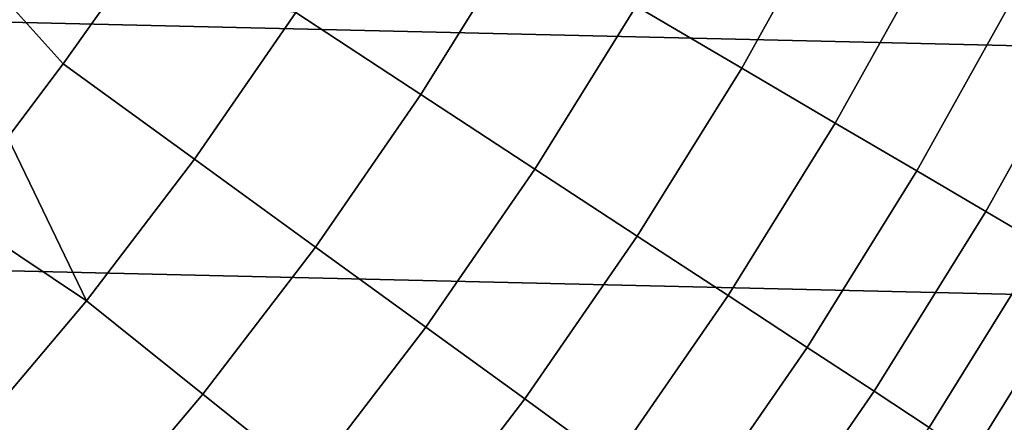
# Model space of a CAD drawing. Header units: metres. Extents: x -28 to 70, y -212 to 27.
# Tile 97 of 220: x 13.54 to 18.29, y -11.72 to -9.78. Entities that reach past the tile are written whole.
import ezdxf

# ---------------------------------------------------------------- set-up
doc = ezdxf.new("R2010")
doc.units = ezdxf.units.M
doc.layers.add('solid_10_261_012_XXX', color=7, linetype='CONTINUOUS')

msp = doc.modelspace()

# ---------------------------------------------------------------- linework, layer by layer
at = {"layer": 'solid_10_261_012_XXX'}
for points in [[(25.587807, -10.075421, -5), (-26.031919, -8.865052, -5), (-26.418852, -7.635068, -5), (26.031919, -8.865052, -5)], [(25.087387, -11.263793, -5), (-25.587807, -10.075421, -5), (-26.031919, -8.865052, -5), (25.587807, -10.075421, -5)], [(17.025513, -10.013405, 156.016159), (17.489412, -9.179152, 156.016159), (16.966478, -8.904695, 157.562057), (16.516449, -9.714004, 157.562057)], [(15.478727, -10.140872, 159.081161), (15.950592, -9.3812, 159.081161), (15.328987, -9.015608, 160.570648), (14.875511, -9.745675, 160.570648)], [(17.476841, -10.27885, 154.446289), (17.953039, -9.422482, 154.446289), (17.489412, -9.179152, 156.016159), (17.025513, -10.013405, 156.016159)], [(13.487007, -10.348945, 162.026337), (13.753289, -9.99235, 162.026337), (13.216766, -9.396082, 163.48201), (12.715543, -10.064006, 163.48201)], [(13.753289, -9.99235, 162.026337), (14.010145, -9.628906, 162.026337), (13.216766, -9.396082, 163.48201)], [(16.027845, -10.500626, 157.562057), (16.516449, -9.714004, 157.562057), (15.950592, -9.3812, 159.081161), (15.478727, -10.140872, 159.081161)], [(17.869602, -10.509849, 152.855377), (18.356501, -9.634235, 152.855377), (17.953039, -9.422482, 154.446289), (17.476841, -10.27885, 154.446289)], [(14.387294, -10.452981, 160.570648), (14.875511, -9.745675, 160.570648), (14.010145, -9.628906, 162.026337), (13.753289, -9.99235, 162.026337)], [(18.20307, -10.705975, 151.246353), (18.699055, -9.814021, 151.246353), (18.356501, -9.634235, 152.855377), (17.869602, -10.509849, 152.855377)], [(16.521849, -10.824271, 156.016159), (17.025513, -10.013405, 156.016159), (16.516449, -9.714004, 157.562057), (16.027845, -10.500626, 157.562057)], [(14.970713, -10.876859, 159.081161), (15.478727, -10.140872, 159.081161), (14.875511, -9.745675, 160.570648), (14.387294, -10.452981, 160.570648)], [(18.476627, -10.866865, 149.622192), (18.980066, -9.961507, 149.622192), (18.699055, -9.814021, 151.246353), (18.20307, -10.705975, 151.246353)], [(13.865474, -11.135873, 160.570648), (14.387294, -10.452981, 160.570648), (13.753289, -9.99235, 162.026337), (13.487007, -10.348945, 162.026337)], [(16.959826, -11.111212, 154.446289), (17.476841, -10.27885, 154.446289), (17.025513, -10.013405, 156.016159), (16.521849, -10.824271, 156.016159)], [(24.531904, -12.427213, -5), (-25.087387, -11.263793, -5), (-25.587807, -10.075421, -5), (25.087387, -11.263793, -5)], [(15.501807, -11.262722, 157.562057), (16.027845, -10.500626, 157.562057), (15.478727, -10.140872, 159.081161), (14.970713, -10.876859, 159.081161)], [(17.340969, -11.360917, 152.855377), (17.869602, -10.509849, 152.855377), (17.476841, -10.27885, 154.446289), (16.959826, -11.111212, 154.446289)], [(13.865474, -11.135873, 160.570648), (13.487007, -10.348945, 162.026337), (13.211481, -10.698446, 162.026337)], [(14.427732, -11.587443, 159.081161), (14.970713, -10.876859, 159.081161), (14.387294, -10.452981, 160.570648), (13.865474, -11.135873, 160.570648)], [(15.979598, -11.609858, 156.016159), (16.521849, -10.824271, 156.016159), (16.027845, -10.500626, 157.562057), (15.501807, -11.262722, 157.562057)], [(17.664572, -11.572925, 151.246353), (18.20307, -10.705975, 151.246353), (17.869602, -10.509849, 152.855377), (17.340969, -11.360917, 152.855377)], [(13.311271, -11.792756, 160.570648), (13.865474, -11.135873, 160.570648), (13.211481, -10.698446, 162.026337), (12.926902, -11.040617, 162.026337)], [(17.930037, -11.746843, 149.622192), (18.476627, -10.866865, 149.622192), (18.20307, -10.705975, 151.246353), (17.664572, -11.572925, 151.246353)], [(16.4032, -11.917623, 154.446289), (16.959826, -11.111212, 154.446289), (16.521849, -10.824271, 156.016159), (15.979598, -11.609858, 156.016159)], [(18.136873, -11.882353, 147.985901), (18.68977, -10.992223, 147.985901), (18.476627, -10.866865, 149.622192), (17.930037, -11.746843, 149.622192)], [(14.939565, -11.998515, 157.562057), (15.501807, -11.262722, 157.562057), (14.970713, -10.876859, 159.081161), (14.427732, -11.587443, 159.081161)], [(18.284698, -11.979201, 146.340485), (18.842102, -11.081817, 146.340485), (18.68977, -10.992223, 147.985901), (18.136873, -11.882353, 147.985901)], [(18.373243, -12.03721, 144.688995), (18.933346, -11.13548, 144.688995), (18.842102, -11.081817, 146.340485), (18.284698, -11.979201, 146.340485)], [(13.851055, -12.270964, 159.081161), (14.427732, -11.587443, 159.081161), (13.865474, -11.135873, 160.570648), (13.311271, -11.792756, 160.570648)], [(16.771833, -12.185451, 152.855377), (17.340969, -11.360917, 152.855377), (16.959826, -11.111212, 154.446289), (16.4032, -11.917623, 154.446289)], [(23.922382, -13.563541, -5), (-24.531904, -12.427213, -5), (-25.087387, -11.263793, -5), (24.531904, -12.427213, -5)], [(15.400025, -12.368328, 156.016159), (15.979598, -11.609858, 156.016159), (15.501807, -11.262722, 157.562057), (14.939565, -11.998515, 157.562057)], [(17.084816, -12.412845, 151.246353), (17.664572, -11.572925, 151.246353), (17.340969, -11.360917, 152.855377), (16.771833, -12.185451, 152.855377)], [(17.341568, -12.599386, 149.622192), (17.930037, -11.746843, 149.622192), (17.664572, -11.572925, 151.246353), (17.084816, -12.412845, 151.246353)], [(14.34243, -12.706284, 157.562057), (14.939565, -11.998515, 157.562057), (14.427732, -11.587443, 159.081161), (13.851055, -12.270964, 159.081161)], [(15.808265, -12.6962, 154.446289), (16.4032, -11.917623, 154.446289), (15.979598, -11.609858, 156.016159), (15.400025, -12.368328, 156.016159)]]:
    msp.add_3dface(points, dxfattribs=at)

doc.saveas('drawing.dxf')
